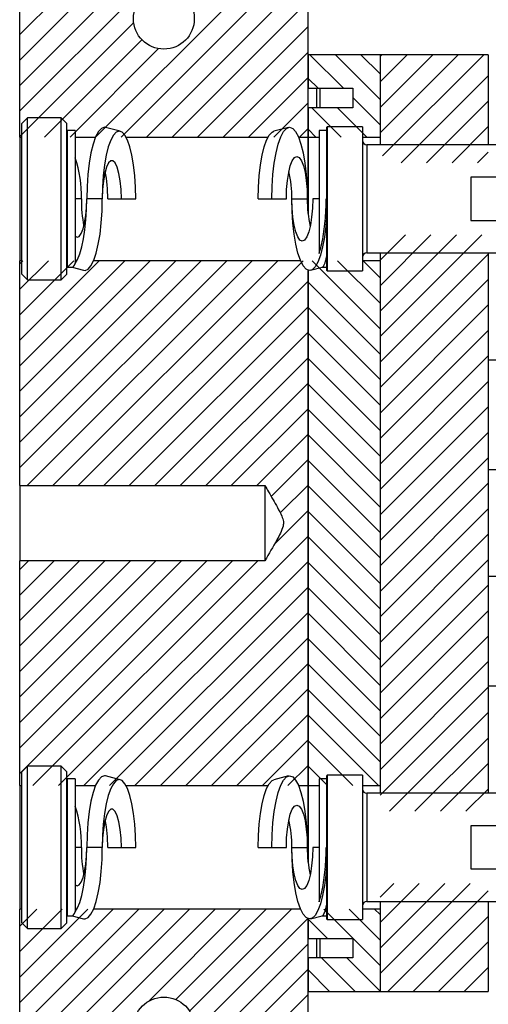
# Model space of a CAD drawing. Header units: inches. Extents: x 1880 to 2363, y -453 to -54.
# Tile 152 of 256: x 1927.01 to 1930.26, y -423.57 to -416.74. Entities that reach past the tile are written whole.
import ezdxf

# ---------------------------------------------------------------- set-up
doc = ezdxf.new("R2010")
doc.units = ezdxf.units.IN
doc.header["$LTSCALE"] = 0.5
doc.header["$MEASUREMENT"] = 0
doc.layers.add('SID-M-F', color=202, linetype='Continuous')
doc.layers.add('SID-M-S', color=105, linetype='Continuous')

msp = doc.modelspace()

# ---------------------------------------------------------------- linework, layer by layer
at = {"layer": 'SID-M-F', "linetype": 'Continuous'}
for p, q in [((1927.01039, -416.84504), (1927.99232, -415.8631)), ((1927.01039, -417.02182), (1928.1691, -415.8631)), ((1927.01039, -417.19859), (1928.34588, -415.8631)), ((1927.01039, -417.37537), (1928.52265, -415.8631)), ((1927.53665, -417.55622), (1929.01039, -416.08248)), ((1927.71342, -417.55622), (1929.01039, -416.25925)), ((1927.8902, -417.55622), (1929.01039, -416.43603)), ((1928.06698, -417.55622), (1929.01039, -416.61281)), ((1927.01039, -417.55215), (1927.80194, -416.76059)), ((1928.24375, -417.55622), (1929.01039, -416.78958)), ((1927.18309, -417.55622), (1927.85841, -416.8809)), ((1927.35987, -417.55622), (1927.97359, -416.94249)), ((1928.42053, -417.55622), (1929.01039, -416.96636)), ((1929.25632, -417.21793), (1929.02356, -416.98517)), ((1929.51039, -417.29522), (1929.20033, -416.98517)), ((1929.51039, -417.11845), (1929.37711, -416.98517)), ((1929.51039, -416.99669), (1929.52191, -416.98517)), ((1929.51039, -417.17347), (1929.69868, -416.98517)), ((1929.51039, -417.35024), (1929.87546, -416.98517)), ((1929.51039, -417.52702), (1930.05224, -416.98517)), ((1929.52766, -417.68652), (1930.22901, -416.98517)), ((1928.59731, -417.55622), (1929.01039, -417.14314)), ((1929.07954, -417.21793), (1929.01039, -417.14878)), ((1929.65597, -417.73499), (1930.26039, -417.13057)), ((1928.77408, -417.55622), (1929.01039, -417.31991)), ((1929.51039, -417.472), (1929.32039, -417.282)), ((1929.83274, -417.73499), (1930.26039, -417.30735)), ((1929.24105, -417.55622), (1929.03724, -417.35241)), ((1929.41783, -417.55622), (1929.21402, -417.35241)), ((1928.95086, -417.55622), (1929.01039, -417.49669)), ((1929.06427, -417.55622), (1929.01039, -417.50233)), ((1930.00952, -417.73499), (1930.26039, -417.48413)), ((1930.1863, -417.73499), (1930.26039, -417.6609)), ((1929.51039, -418.4109), (1929.68595, -418.23534)), ((1929.51039, -418.58768), (1929.86272, -418.23534)), ((1929.51039, -418.76446), (1930.0395, -418.23534)), ((1929.51039, -418.94123), (1930.21628, -418.23534)), ((1927.01039, -418.43603), (1927.0323, -418.41412)), ((1927.01039, -418.61281), (1927.20907, -418.41412)), ((1927.01039, -418.78958), (1927.38585, -418.41412)), ((1927.01039, -418.96636), (1927.56263, -418.41412)), ((1927.01039, -419.14314), (1927.7394, -418.41412)), ((1927.01039, -419.31991), (1927.91618, -418.41412)), ((1927.01039, -419.49669), (1928.09296, -418.41412)), ((1927.01039, -419.67347), (1928.26973, -418.41412)), ((1927.01039, -419.85024), (1928.44651, -418.41412)), ((1927.06314, -419.97427), (1928.62329, -418.41412)), ((1927.23992, -419.97427), (1928.80006, -418.41412)), ((1927.41669, -419.97427), (1928.97684, -418.41412)), ((1929.51039, -418.88621), (1929.03829, -418.41412)), ((1929.51039, -418.70944), (1929.21507, -418.41412)), ((1929.51039, -418.53266), (1929.39185, -418.41412)), ((1929.51039, -419.11801), (1930.26039, -418.36801)), ((1929.51039, -419.29479), (1930.26039, -418.54479)), ((1927.59347, -419.97427), (1929.01039, -418.55735)), ((1929.51039, -419.06299), (1929.01039, -418.56299)), ((1927.77025, -419.97427), (1929.01039, -418.73413)), ((1929.51039, -419.23977), (1929.01039, -418.73977)), ((1929.51039, -419.47156), (1930.26039, -418.72156)), ((1927.94702, -419.97427), (1929.01039, -418.9109)), ((1929.51039, -419.41654), (1929.01039, -418.91654)), ((1929.51039, -419.64834), (1930.26039, -418.89834)), ((1928.1238, -419.97427), (1929.01039, -419.08768)), ((1929.51039, -419.59332), (1929.01039, -419.09332)), ((1929.51039, -419.82512), (1930.26039, -419.07512)), ((1928.30058, -419.97427), (1929.01039, -419.26446)), ((1929.51039, -419.7701), (1929.01039, -419.2701)), ((1929.51039, -420.00189), (1930.26039, -419.25189)), ((1928.47735, -419.97427), (1929.01039, -419.44123)), ((1929.51039, -420.17867), (1930.26039, -419.42867)), ((1929.51039, -419.94687), (1929.01039, -419.44687)), ((1928.65413, -419.97427), (1929.01039, -419.61801)), ((1929.51039, -420.12365), (1929.01039, -419.62365)), ((1929.51039, -420.35545), (1930.26039, -419.60545)), ((1929.51039, -420.53222), (1930.26039, -419.78222)), ((1928.75467, -420.05051), (1929.01039, -419.79479)), ((1929.51039, -420.30043), (1929.01039, -419.80043)), ((1928.81777, -420.16418), (1929.01039, -419.97156)), ((1929.51039, -420.4772), (1929.01039, -419.9772)), ((1929.51039, -420.709), (1930.26039, -419.959)), ((1928.77655, -420.38217), (1929.01039, -420.14834)), ((1929.51039, -420.65398), (1929.01039, -420.15398)), ((1929.51039, -420.88578), (1930.26039, -420.13578)), ((1927.27929, -422.05622), (1929.01039, -420.32512)), ((1929.51039, -420.83076), (1929.01039, -420.33076)), ((1929.51039, -421.06255), (1930.26039, -420.31255)), ((1927.01039, -420.55735), (1927.07167, -420.49607)), ((1927.01039, -420.73413), (1927.24844, -420.49607)), ((1927.01039, -420.9109), (1927.42522, -420.49607)), ((1927.01039, -421.08768), (1927.602, -420.49607)), ((1927.01039, -421.26446), (1927.77877, -420.49607)), ((1927.01039, -421.44123), (1927.95555, -420.49607)), ((1927.01039, -421.61801), (1928.13233, -420.49607)), ((1927.01039, -421.79479), (1928.3091, -420.49607)), ((1927.01039, -421.97156), (1928.48588, -420.49607)), ((1927.10251, -422.05622), (1928.66266, -420.49607)), ((1927.45606, -422.05622), (1929.01039, -420.50189)), ((1929.51039, -421.00753), (1929.01039, -420.50753)), ((1929.51039, -421.23933), (1930.26039, -420.48933)), ((1929.51039, -421.41611), (1930.26039, -420.66611)), ((1927.63284, -422.05622), (1929.01039, -420.67867)), ((1929.51039, -421.18431), (1929.01039, -420.68431)), ((1927.80962, -422.05622), (1929.01039, -420.85545)), ((1929.51039, -421.36109), (1929.01039, -420.86109)), ((1929.51039, -421.59288), (1930.26039, -420.84288)), ((1927.98639, -422.05622), (1929.01039, -421.03222)), ((1929.51039, -421.53786), (1929.01039, -421.03786)), ((1929.51039, -421.76966), (1930.26039, -421.01966)), ((1928.16317, -422.05622), (1929.01039, -421.209)), ((1929.51039, -421.71464), (1929.01039, -421.21464)), ((1929.51039, -421.94644), (1930.26039, -421.19644)), ((1928.33995, -422.05622), (1929.01039, -421.38578)), ((1929.51039, -421.89142), (1929.01039, -421.39142)), ((1929.51039, -422.12321), (1930.26039, -421.37321)), ((1929.57538, -422.23499), (1930.26039, -421.54999)), ((1928.51672, -422.05622), (1929.01039, -421.56255)), ((1929.49841, -422.05622), (1929.01039, -421.56819)), ((1928.6935, -422.05622), (1929.01039, -421.73933)), ((1929.32163, -422.05622), (1929.01039, -421.74497)), ((1929.75216, -422.23499), (1930.26039, -421.72677)), ((1929.92894, -422.23499), (1930.26039, -421.90354)), ((1928.87028, -422.05622), (1929.01039, -421.91611)), ((1929.14486, -422.05622), (1929.01039, -421.92175)), ((1930.10571, -422.23499), (1930.26039, -422.08032)), ((1929.51039, -422.83032), (1929.60536, -422.73534)), ((1929.51039, -423.0071), (1929.78214, -422.73534)), ((1929.51039, -423.18387), (1929.95892, -422.73534)), ((1929.51039, -423.36065), (1930.13569, -422.73534)), ((1929.56265, -423.48517), (1930.26039, -422.78743)), ((1927.01039, -423.03222), (1927.12849, -422.91412)), ((1927.01039, -423.209), (1927.30527, -422.91412)), ((1927.01039, -423.38578), (1927.48204, -422.91412)), ((1927.01039, -423.56255), (1927.65882, -422.91412)), ((1927.01039, -423.73933), (1927.8356, -422.91412)), ((1927.01039, -423.91611), (1928.01237, -422.91412)), ((1927.01039, -424.09288), (1928.18915, -422.91412)), ((1927.01039, -424.26966), (1928.36593, -422.91412)), ((1927.90302, -423.55381), (1928.5427, -422.91412)), ((1928.09247, -423.54113), (1928.71948, -422.91412)), ((1928.18821, -423.62217), (1928.89626, -422.91412)), ((1929.51039, -423.30563), (1929.11888, -422.91412)), ((1929.51039, -423.12885), (1929.29565, -422.91412)), ((1929.51039, -422.95208), (1929.47243, -422.91412)), ((1928.21838, -423.76878), (1929.01039, -422.97677)), ((1929.14591, -423.11793), (1929.01039, -422.98241)), ((1929.73942, -423.48517), (1930.26039, -422.9642)), ((1927.5567, -424.60723), (1929.01039, -423.15354)), ((1929.9162, -423.48517), (1930.26039, -423.14098)), ((1929.33637, -423.48517), (1929.10361, -423.25241)), ((1929.51039, -423.48241), (1929.28039, -423.25241)), ((1927.73347, -424.60723), (1929.01039, -423.33032)), ((1929.15959, -423.48517), (1929.01039, -423.33596)), ((1930.09298, -423.48517), (1930.26039, -423.31776)), ((1927.91025, -424.60723), (1929.01039, -423.5071))]:
    msp.add_line(p, q, dxfattribs=at)
at = {"layer": 'SID-M-S'}
for p, q in [((1927.01039, -417.55622), (1927.01039, -415.8631)), ((1929.01039, -417.55622), (1929.01039, -416.02257)), ((1929.01039, -416.98517), (1929.01039, -417.21793)), ((1929.51039, -416.98517), (1929.01039, -416.98517)), ((1929.51039, -416.98517), (1929.51039, -417.61017)), ((1930.26039, -416.98517), (1929.51039, -416.98517)), ((1929.51039, -416.98517), (1929.51039, -417.55622)), ((1930.26039, -416.98517), (1930.26039, -417.61017)), ((1929.01039, -417.21793), (1929.32039, -417.21793)), ((1929.07039, -417.35241), (1929.07039, -417.21793)), ((1929.09539, -417.35241), (1929.09539, -417.21793)), ((1929.32039, -417.21793), (1929.32039, -417.35241)), ((1929.32039, -417.35241), (1929.01039, -417.35241)), ((1929.01039, -417.35241), (1929.01039, -417.55622)), ((1927.06444, -417.42267), (1927.02539, -417.46172)), ((1927.02539, -418.50862), (1927.02539, -417.46172)), ((1927.29884, -417.42267), (1927.06444, -417.42267)), ((1927.06444, -418.54767), (1927.06444, -417.42267)), ((1927.33789, -417.46172), (1927.29884, -417.42267)), ((1927.29884, -418.54767), (1927.29884, -417.42267)), ((1927.33789, -418.50862), (1927.33789, -417.46172)), ((1927.39439, -417.51017), (1927.34039, -417.51017)), ((1927.34039, -417.51017), (1927.34039, -418.46017)), ((1927.39439, -417.51017), (1927.39439, -418.43317)), ((1927.55631, -417.51816), (1927.53688, -417.55478)), ((1927.57701, -417.49574), (1927.55631, -417.51816)), ((1927.59837, -417.48819), (1927.57701, -417.49574)), ((1927.60639, -417.48925), (1927.59837, -417.48819)), ((1927.70735, -417.51592), (1927.60639, -417.48925)), ((1927.67955, -417.52206), (1927.65996, -417.54328)), ((1927.69976, -417.51492), (1927.67955, -417.52206)), ((1927.71996, -417.52206), (1927.69976, -417.51492)), ((1927.73956, -417.54328), (1927.71996, -417.52206)), ((1928.74122, -417.54328), (1928.76081, -417.52206)), ((1928.76081, -417.52206), (1928.77343, -417.51592)), ((1928.87438, -417.48925), (1928.77343, -417.51592)), ((1928.82091, -417.55478), (1928.84034, -417.51816)), ((1928.84034, -417.51816), (1928.86105, -417.49574)), ((1928.86105, -417.49574), (1928.8824, -417.48819)), ((1928.8824, -417.48819), (1928.90376, -417.49574)), ((1928.90376, -417.49574), (1928.92447, -417.51816)), ((1928.92447, -417.51816), (1928.9439, -417.55478)), ((1929.13889, -417.51017), (1929.08639, -417.51017)), ((1929.08639, -417.51017), (1929.08639, -418.36366)), ((1929.14389, -417.48517), (1929.13889, -417.49017)), ((1929.13889, -417.49017), (1929.13889, -417.98517)), ((1929.38889, -417.48517), (1929.14389, -417.48517)), ((1929.14389, -417.48517), (1929.14389, -417.98517)), ((1929.38889, -417.48517), (1929.38889, -417.98517)), ((1927.01039, -417.55622), (1927.02539, -417.55622)), ((1927.01039, -417.55622), (1927.01039, -418.41412)), ((1927.33789, -417.55622), (1927.34039, -417.55622)), ((1927.39439, -417.55622), (1927.53626, -417.55622)), ((1927.53688, -417.55478), (1927.51932, -417.60446)), ((1927.64157, -417.57792), (1927.62496, -417.62494)), ((1927.65996, -417.54328), (1927.64157, -417.57792)), ((1927.75794, -417.57792), (1927.73956, -417.54328)), ((1927.74744, -417.55622), (1928.73333, -417.55622)), ((1927.77456, -417.62494), (1927.75794, -417.57792)), ((1928.70622, -417.62494), (1928.72283, -417.57792)), ((1928.72283, -417.57792), (1928.74122, -417.54328)), ((1928.80335, -417.60446), (1928.82091, -417.55478)), ((1928.9439, -417.55478), (1928.96146, -417.60446)), ((1928.94451, -417.55622), (1929.01039, -417.55622)), ((1929.01039, -418.08701), (1929.01039, -417.55622)), ((1929.01039, -417.55622), (1929.08639, -417.55622)), ((1929.01039, -417.55622), (1929.01039, -418.08701)), ((1929.38889, -417.55622), (1929.51039, -417.55622)), ((1927.50416, -417.66572), (1927.49186, -417.73668)), ((1927.51932, -417.60446), (1927.50416, -417.66572)), ((1927.62496, -417.62494), (1927.61061, -417.6829)), ((1927.7889, -417.6829), (1927.77456, -417.62494)), ((1928.69187, -417.6829), (1928.70622, -417.62494)), ((1928.7759, -417.73668), (1928.78819, -417.66572)), ((1928.78819, -417.66572), (1928.80335, -417.60446)), ((1928.96146, -417.60446), (1928.97661, -417.66572)), ((1928.97661, -417.66572), (1928.98891, -417.73668)), ((1930.63889, -417.61017), (1929.41889, -417.61017)), ((1929.41889, -417.61017), (1929.41889, -417.98517)), ((1927.61061, -417.6829), (1927.59898, -417.75004)), ((1927.62599, -417.73572), (1927.6119, -417.76561)), ((1927.64145, -417.72033), (1927.62599, -417.73572)), ((1927.65736, -417.72033), (1927.64145, -417.72033)), ((1927.67282, -417.73572), (1927.65736, -417.72033)), ((1927.68691, -417.76561), (1927.67282, -417.73572)), ((1927.80053, -417.75004), (1927.7889, -417.6829)), ((1928.68024, -417.75004), (1928.69187, -417.6829)), ((1928.88747, -417.7557), (1928.90124, -417.72073)), ((1928.90124, -417.72073), (1928.91659, -417.69902)), ((1928.91659, -417.69902), (1928.93276, -417.69166)), ((1928.93276, -417.69166), (1928.94892, -417.69902)), ((1928.94892, -417.69902), (1928.96427, -417.72073)), ((1928.96427, -417.72073), (1928.97804, -417.7557)), ((1927.49186, -417.73668), (1927.4828, -417.81519)), ((1927.59898, -417.75004), (1927.5904, -417.82433)), ((1927.6119, -417.76561), (1927.59999, -417.80826)), ((1927.69882, -417.80826), (1927.68691, -417.76561)), ((1927.80911, -417.82433), (1927.80053, -417.75004)), ((1928.67167, -417.82433), (1928.68024, -417.75004)), ((1928.76684, -417.81519), (1928.7759, -417.73668)), ((1928.86732, -417.85782), (1928.87597, -417.80217)), ((1928.87597, -417.80217), (1928.88747, -417.7557)), ((1928.97804, -417.7557), (1928.98954, -417.80217)), ((1928.98891, -417.73668), (1928.99797, -417.81519)), ((1928.98954, -417.80217), (1928.99819, -417.85782)), ((1927.4828, -417.81519), (1927.47726, -417.89887)), ((1927.5904, -417.82433), (1927.58515, -417.90351)), ((1927.59095, -417.86119), (1927.58531, -417.92132)), ((1927.59999, -417.80826), (1927.59095, -417.86119)), ((1927.70786, -417.86119), (1927.69882, -417.80826)), ((1927.7135, -417.92132), (1927.70786, -417.86119)), ((1927.81436, -417.90351), (1927.80911, -417.82433)), ((1928.66642, -417.90351), (1928.67167, -417.82433)), ((1928.76129, -417.89887), (1928.76684, -417.81519)), ((1928.86194, -417.91986), (1928.86732, -417.85782)), ((1928.99797, -417.81519), (1929.00352, -417.89887)), ((1928.99819, -417.85782), (1929.00357, -417.91986)), ((1930.63889, -417.8353), (1930.13889, -417.8353)), ((1930.13889, -417.8353), (1930.13889, -418.13504)), ((1927.47726, -417.89887), (1927.47539, -417.98517)), ((1927.58515, -417.90351), (1927.58339, -417.98517)), ((1927.58531, -417.92132), (1927.58339, -417.98517)), ((1927.71542, -417.98517), (1927.7135, -417.92132)), ((1927.81612, -417.98517), (1927.81436, -417.90351)), ((1928.66465, -417.98517), (1928.66642, -417.90351)), ((1928.75942, -417.98517), (1928.76129, -417.89887)), ((1928.86012, -417.98517), (1928.86194, -417.91986)), ((1929.00352, -417.89887), (1929.00539, -417.98517)), ((1929.00357, -417.91986), (1929.00539, -417.98517)), ((1927.43812, -417.98517), (1927.39439, -417.98517)), ((1927.47372, -418.04468), (1927.47539, -417.98517)), ((1927.47394, -418.05904), (1927.47539, -417.98517)), ((1927.58339, -417.98517), (1927.47539, -417.98517)), ((1927.58158, -418.07016), (1927.58339, -417.98517)), ((1927.62065, -417.98517), (1927.71542, -417.98517)), ((1927.71542, -417.98517), (1927.81612, -417.98517)), ((1928.66465, -417.98517), (1928.75942, -417.98517)), ((1928.75942, -417.98517), (1928.86012, -417.98517)), ((1928.89739, -417.98517), (1929.00539, -417.98517)), ((1928.8992, -418.07016), (1928.89739, -417.98517)), ((1928.89921, -418.05048), (1928.89739, -417.98517)), ((1929.04265, -417.98517), (1929.04083, -418.05048)), ((1929.08639, -417.98517), (1929.04265, -417.98517)), ((1929.13889, -417.98517), (1929.13623, -417.98517)), ((1929.13889, -417.98517), (1929.13889, -418.48017)), ((1929.14039, -417.98517), (1929.14039, -418.09362)), ((1929.14389, -417.98517), (1929.14389, -418.48517)), ((1929.38889, -417.98517), (1929.38889, -418.48517)), ((1929.41889, -417.98517), (1929.41889, -418.36017)), ((1927.46882, -418.10119), (1927.47372, -418.04468)), ((1927.46964, -418.13108), (1927.47394, -418.05904)), ((1927.57619, -418.15264), (1927.58158, -418.07016)), ((1928.90458, -418.15264), (1928.8992, -418.07016)), ((1928.90458, -418.11252), (1928.89921, -418.05048)), ((1929.04083, -418.05048), (1929.03546, -418.11252)), ((1927.46091, -418.15186), (1927.46882, -418.10119)), ((1927.4626, -418.19949), (1927.46964, -418.13108)), ((1928.91323, -418.16817), (1928.90458, -418.11252)), ((1929.03546, -418.11252), (1929.0268, -418.16817)), ((1929.13889, -418.1178), (1929.13403, -418.17497)), ((1930.13889, -418.13504), (1930.63889, -418.13504)), ((1927.43784, -418.22586), (1927.45041, -418.19412)), ((1927.45041, -418.19412), (1927.46091, -418.15186)), ((1927.45298, -418.26259), (1927.4626, -418.19949)), ((1927.5674, -418.23019), (1927.57619, -418.15264)), ((1928.91337, -418.23019), (1928.90458, -418.15264)), ((1928.92473, -418.21464), (1928.91323, -418.16817)), ((1929.0268, -418.16817), (1929.0153, -418.21464)), ((1929.13403, -418.17497), (1929.12432, -418.25072)), ((1927.39439, -418.24499), (1927.40911, -418.25195)), ((1927.40911, -418.25195), (1927.42384, -418.24546)), ((1927.42384, -418.24546), (1927.43784, -418.22586)), ((1927.44103, -418.31879), (1927.45298, -418.26259)), ((1927.55545, -418.30053), (1927.5674, -418.23019)), ((1928.92532, -418.30053), (1928.91337, -418.23019)), ((1928.9385, -418.24961), (1928.92473, -418.21464)), ((1928.95386, -418.27132), (1928.9385, -418.24961)), ((1928.97002, -418.27867), (1928.95386, -418.27132)), ((1928.98618, -418.27132), (1928.97002, -418.27867)), ((1929.00153, -418.24961), (1928.98618, -418.27132)), ((1929.0153, -418.21464), (1929.00153, -418.24961)), ((1929.12432, -418.25072), (1929.11155, -418.31865)), ((1927.42704, -418.36671), (1927.44103, -418.31879)), ((1927.54071, -418.36157), (1927.55545, -418.30053)), ((1928.94006, -418.36157), (1928.92532, -418.30053)), ((1929.11155, -418.31865), (1929.0961, -418.37675)), ((1927.01039, -419.97427), (1927.01039, -418.41412)), ((1927.02539, -418.41412), (1927.01039, -418.41412)), ((1927.34039, -418.41412), (1927.33789, -418.41412)), ((1927.39439, -418.43317), (1927.41136, -418.40516)), ((1927.41136, -418.40516), (1927.42704, -418.36671)), ((1927.50462, -418.44891), (1927.5236, -418.41152)), ((1928.95826, -418.41412), (1927.52251, -418.41412)), ((1927.5236, -418.41152), (1927.54071, -418.36157)), ((1928.95718, -418.41152), (1928.94006, -418.36157)), ((1928.97615, -418.44891), (1928.95718, -418.41152)), ((1929.0961, -418.37675), (1929.07841, -418.42331)), ((1929.51039, -418.41412), (1929.38889, -418.41412)), ((1929.41889, -418.36017), (1930.63889, -418.36017)), ((1929.51039, -418.36017), (1929.51039, -422.11017)), ((1929.51039, -418.41412), (1929.51039, -422.05622)), ((1930.26039, -418.36017), (1930.26039, -422.11017)), ((1927.34039, -418.46017), (1927.37423, -418.46017)), ((1927.37321, -418.46017), (1927.45238, -418.48108)), ((1927.45238, -418.48108), (1927.46337, -418.482)), ((1927.46337, -418.482), (1927.48435, -418.47263)), ((1927.48435, -418.47263), (1927.50462, -418.44891)), ((1928.99643, -418.47263), (1928.97615, -418.44891)), ((1929.01741, -418.482), (1928.99643, -418.47263)), ((1929.01039, -418.4805), (1929.01039, -422.05622)), ((1929.01039, -422.05622), (1929.01039, -418.4805)), ((1929.03848, -418.47673), (1929.01741, -418.482)), ((1929.02839, -418.48108), (1929.10859, -418.4599)), ((1929.05901, -418.45697), (1929.03848, -418.47673)), ((1929.07841, -418.42331), (1929.05901, -418.45697)), ((1929.10757, -418.46017), (1929.13889, -418.46017)), ((1929.13889, -418.48017), (1929.14389, -418.48517)), ((1929.14389, -418.48517), (1929.38889, -418.48517)), ((1927.02539, -418.50862), (1927.06444, -418.54767)), ((1927.06444, -418.54767), (1927.29884, -418.54767)), ((1927.29884, -418.54767), (1927.33789, -418.50862)), ((1930.36039, -419.10517), (1930.26039, -419.10517)), ((1930.38889, -419.86517), (1930.26039, -419.86517)), ((1927.01039, -419.97427), (1928.71039, -419.97427)), ((1927.01039, -419.97427), (1927.01039, -420.49607)), ((1928.71039, -419.97427), (1928.71039, -420.49607)), ((1927.01039, -422.05622), (1927.01039, -420.49607)), ((1928.71039, -420.49607), (1927.01039, -420.49607)), ((1930.38889, -420.60517), (1930.26039, -420.60517)), ((1930.26039, -421.36517), (1930.36039, -421.36517)), ((1927.06444, -421.92267), (1927.02539, -421.96172)), ((1927.02539, -423.00862), (1927.02539, -421.96172)), ((1927.29884, -421.92267), (1927.06444, -421.92267)), ((1927.06444, -423.04767), (1927.06444, -421.92267)), ((1927.33789, -421.96172), (1927.29884, -421.92267)), ((1927.29884, -423.04767), (1927.29884, -421.92267)), ((1927.33789, -423.00862), (1927.33789, -421.96172)), ((1927.39439, -422.01017), (1927.34039, -422.01017)), ((1927.34039, -422.01017), (1927.34039, -422.96017)), ((1927.39439, -422.01017), (1927.39439, -422.93317)), ((1927.55631, -422.01816), (1927.53688, -422.05478)), ((1927.57701, -421.99574), (1927.55631, -422.01816)), ((1927.59837, -421.98819), (1927.57701, -421.99574)), ((1927.60639, -421.98925), (1927.59837, -421.98819)), ((1927.70735, -422.01592), (1927.60639, -421.98925)), ((1927.67955, -422.02206), (1927.65996, -422.04328)), ((1927.69976, -422.01492), (1927.67955, -422.02206)), ((1927.71996, -422.02206), (1927.69976, -422.01492)), ((1927.73956, -422.04328), (1927.71996, -422.02206)), ((1928.74122, -422.04328), (1928.76081, -422.02206)), ((1928.76081, -422.02206), (1928.77343, -422.01592)), ((1928.87438, -421.98925), (1928.77343, -422.01592)), ((1928.82091, -422.05478), (1928.84034, -422.01816)), ((1928.84034, -422.01816), (1928.86105, -421.99574)), ((1928.86105, -421.99574), (1928.8824, -421.98819)), ((1928.8824, -421.98819), (1928.90376, -421.99574)), ((1928.90376, -421.99574), (1928.92447, -422.01816)), ((1928.92447, -422.01816), (1928.9439, -422.05478)), ((1929.13889, -422.01017), (1929.08639, -422.01017)), ((1929.08639, -422.01017), (1929.08639, -422.86366)), ((1929.14389, -421.98517), (1929.13889, -421.99017)), ((1929.13889, -421.99017), (1929.13889, -422.48517)), ((1929.38889, -421.98517), (1929.14389, -421.98517)), ((1929.14389, -421.98517), (1929.14389, -422.48517)), ((1929.38889, -421.98517), (1929.38889, -422.48517)), ((1927.01039, -422.05622), (1927.02539, -422.05622)), ((1927.01039, -422.05622), (1927.01039, -422.91412)), ((1927.33789, -422.05622), (1927.34039, -422.05622)), ((1927.39439, -422.05622), (1927.53626, -422.05622)), ((1927.51932, -422.10446), (1927.50416, -422.16572)), ((1927.53688, -422.05478), (1927.51932, -422.10446)), ((1927.64157, -422.07792), (1927.62496, -422.12494)), ((1927.65996, -422.04328), (1927.64157, -422.07792)), ((1927.75794, -422.07792), (1927.73956, -422.04328)), ((1927.74744, -422.05622), (1928.73333, -422.05622)), ((1927.77456, -422.12494), (1927.75794, -422.07792)), ((1928.70622, -422.12494), (1928.72283, -422.07792)), ((1928.72283, -422.07792), (1928.74122, -422.04328)), ((1928.78819, -422.16572), (1928.80335, -422.10446)), ((1928.80335, -422.10446), (1928.82091, -422.05478)), ((1928.9439, -422.05478), (1928.96146, -422.10446)), ((1928.94451, -422.05622), (1929.01039, -422.05622)), ((1928.96146, -422.10446), (1928.97661, -422.16572)), ((1929.01039, -422.05622), (1929.08639, -422.05622)), ((1929.01039, -422.58701), (1929.01039, -422.05622)), ((1929.01039, -422.05622), (1929.01039, -422.58701)), ((1929.38889, -422.05622), (1929.51039, -422.05622)), ((1927.50416, -422.16572), (1927.49186, -422.23668)), ((1927.62496, -422.12494), (1927.61061, -422.1829)), ((1927.7889, -422.1829), (1927.77456, -422.12494)), ((1928.69187, -422.1829), (1928.70622, -422.12494)), ((1928.7759, -422.23668), (1928.78819, -422.16572)), ((1928.97661, -422.16572), (1928.98891, -422.23668)), ((1930.63889, -422.11017), (1929.41889, -422.11017)), ((1929.41889, -422.11017), (1929.41889, -422.48517)), ((1927.49186, -422.23668), (1927.4828, -422.31519)), ((1927.61061, -422.1829), (1927.59898, -422.25004)), ((1927.62599, -422.23572), (1927.6119, -422.26561)), ((1927.64145, -422.22033), (1927.62599, -422.23572)), ((1927.65736, -422.22033), (1927.64145, -422.22033)), ((1927.67282, -422.23572), (1927.65736, -422.22033)), ((1927.68691, -422.26561), (1927.67282, -422.23572)), ((1927.80053, -422.25004), (1927.7889, -422.1829)), ((1928.68024, -422.25004), (1928.69187, -422.1829)), ((1928.76684, -422.31519), (1928.7759, -422.23668)), ((1928.88747, -422.2557), (1928.90124, -422.22073)), ((1928.90124, -422.22073), (1928.91659, -422.19902)), ((1928.91659, -422.19902), (1928.93276, -422.19166)), ((1928.93276, -422.19166), (1928.94892, -422.19902)), ((1928.94892, -422.19902), (1928.96427, -422.22073)), ((1928.96427, -422.22073), (1928.97804, -422.2557)), ((1928.98891, -422.23668), (1928.99797, -422.31519)), ((1927.59898, -422.25004), (1927.5904, -422.32433)), ((1927.59999, -422.30826), (1927.59095, -422.36119)), ((1927.6119, -422.26561), (1927.59999, -422.30826)), ((1927.69882, -422.30826), (1927.68691, -422.26561)), ((1927.70786, -422.36119), (1927.69882, -422.30826)), ((1927.80911, -422.32433), (1927.80053, -422.25004)), ((1928.67167, -422.32433), (1928.68024, -422.25004)), ((1928.86732, -422.35782), (1928.87597, -422.30217)), ((1928.87597, -422.30217), (1928.88747, -422.2557)), ((1928.97804, -422.2557), (1928.98954, -422.30217)), ((1928.98954, -422.30217), (1928.99819, -422.35782)), ((1927.4828, -422.31519), (1927.47726, -422.39887)), ((1927.5904, -422.32433), (1927.58515, -422.40351)), ((1927.59095, -422.36119), (1927.58531, -422.42132)), ((1927.7135, -422.42132), (1927.70786, -422.36119)), ((1927.81436, -422.40351), (1927.80911, -422.32433)), ((1928.66642, -422.40351), (1928.67167, -422.32433)), ((1928.76129, -422.39887), (1928.76684, -422.31519)), ((1928.86194, -422.41986), (1928.86732, -422.35782)), ((1928.99797, -422.31519), (1929.00352, -422.39887)), ((1928.99819, -422.35782), (1929.00357, -422.41986)), ((1930.63889, -422.3353), (1930.13889, -422.3353)), ((1930.13889, -422.3353), (1930.13889, -422.63504)), ((1927.47726, -422.39887), (1927.47539, -422.48517)), ((1927.58515, -422.40351), (1927.58339, -422.48517)), ((1927.58531, -422.42132), (1927.58339, -422.48517)), ((1927.71542, -422.48517), (1927.7135, -422.42132)), ((1927.81612, -422.48517), (1927.81436, -422.40351)), ((1928.66465, -422.48517), (1928.66642, -422.40351)), ((1928.75942, -422.48517), (1928.76129, -422.39887)), ((1928.86012, -422.48517), (1928.86194, -422.41986)), ((1929.00352, -422.39887), (1929.00539, -422.48517)), ((1929.00357, -422.41986), (1929.00539, -422.48517)), ((1927.43812, -422.48517), (1927.39439, -422.48517)), ((1927.47372, -422.54468), (1927.47539, -422.48517)), ((1927.47394, -422.55904), (1927.47539, -422.48517)), ((1927.58339, -422.48517), (1927.47539, -422.48517)), ((1927.58158, -422.57016), (1927.58339, -422.48517)), ((1927.62065, -422.48517), (1927.71542, -422.48517)), ((1927.71542, -422.48517), (1927.81612, -422.48517)), ((1928.66465, -422.48517), (1928.75942, -422.48517)), ((1928.75942, -422.48517), (1928.86012, -422.48517)), ((1928.89739, -422.48517), (1929.00539, -422.48517)), ((1928.8992, -422.57016), (1928.89739, -422.48517)), ((1928.89921, -422.55048), (1928.89739, -422.48517)), ((1929.04265, -422.48517), (1929.04083, -422.55048)), ((1929.08639, -422.48517), (1929.04265, -422.48517)), ((1929.13889, -422.48517), (1929.13623, -422.48517)), ((1929.13889, -422.48517), (1929.13889, -422.98017)), ((1929.14039, -422.48517), (1929.14039, -422.59362)), ((1929.14389, -422.48517), (1929.14389, -422.98517)), ((1929.38889, -422.48517), (1929.38889, -422.98517)), ((1929.41889, -422.48517), (1929.41889, -422.86017)), ((1927.46882, -422.60119), (1927.47372, -422.54468)), ((1927.46964, -422.63108), (1927.47394, -422.55904)), ((1927.57619, -422.65264), (1927.58158, -422.57016)), ((1928.90458, -422.65264), (1928.8992, -422.57016)), ((1928.90458, -422.61252), (1928.89921, -422.55048)), ((1929.04083, -422.55048), (1929.03546, -422.61252)), ((1927.45041, -422.69412), (1927.46091, -422.65186)), ((1927.46091, -422.65186), (1927.46882, -422.60119)), ((1927.4626, -422.69949), (1927.46964, -422.63108)), ((1927.5674, -422.73019), (1927.57619, -422.65264)), ((1928.91323, -422.66817), (1928.90458, -422.61252)), ((1928.91337, -422.73019), (1928.90458, -422.65264)), ((1929.03546, -422.61252), (1929.0268, -422.66817)), ((1929.13889, -422.6178), (1929.13403, -422.67497)), ((1930.13889, -422.63504), (1930.63889, -422.63504)), ((1927.43784, -422.72586), (1927.45041, -422.69412)), ((1927.45298, -422.76259), (1927.4626, -422.69949)), ((1928.92473, -422.71464), (1928.91323, -422.66817)), ((1928.9385, -422.74961), (1928.92473, -422.71464)), ((1929.0153, -422.71464), (1929.00153, -422.74961)), ((1929.0268, -422.66817), (1929.0153, -422.71464)), ((1929.13403, -422.67497), (1929.12432, -422.75072)), ((1927.39439, -422.74499), (1927.40911, -422.75195)), ((1927.40911, -422.75195), (1927.42384, -422.74546)), ((1927.42384, -422.74546), (1927.43784, -422.72586)), ((1927.44103, -422.81879), (1927.45298, -422.76259)), ((1927.55545, -422.80053), (1927.5674, -422.73019)), ((1928.92532, -422.80053), (1928.91337, -422.73019)), ((1928.95386, -422.77132), (1928.9385, -422.74961)), ((1928.97002, -422.77867), (1928.95386, -422.77132)), ((1928.98618, -422.77132), (1928.97002, -422.77867)), ((1929.00153, -422.74961), (1928.98618, -422.77132)), ((1929.12432, -422.75072), (1929.11155, -422.81865)), ((1927.42704, -422.86671), (1927.44103, -422.81879)), ((1927.54071, -422.86157), (1927.55545, -422.80053)), ((1928.94006, -422.86157), (1928.92532, -422.80053)), ((1929.11155, -422.81865), (1929.0961, -422.87675)), ((1929.41889, -422.86017), (1930.63889, -422.86017)), ((1929.51039, -422.86017), (1929.51039, -423.48517)), ((1930.26039, -422.86017), (1930.26039, -423.48517)), ((1927.02539, -422.91412), (1927.01039, -422.91412)), ((1927.01039, -424.60723), (1927.01039, -422.91412)), ((1927.34039, -422.91412), (1927.33789, -422.91412)), ((1927.39439, -422.93317), (1927.41136, -422.90516)), ((1927.41136, -422.90516), (1927.42704, -422.86671)), ((1927.50462, -422.94891), (1927.5236, -422.91152)), ((1928.95826, -422.91412), (1927.52251, -422.91412)), ((1927.5236, -422.91152), (1927.54071, -422.86157)), ((1928.95718, -422.91152), (1928.94006, -422.86157)), ((1928.97615, -422.94891), (1928.95718, -422.91152)), ((1929.07841, -422.92331), (1929.05901, -422.95697)), ((1929.0961, -422.87675), (1929.07841, -422.92331)), ((1929.51039, -422.91412), (1929.38889, -422.91412)), ((1929.51039, -422.91412), (1929.51039, -423.48517)), ((1927.34039, -422.96017), (1927.37423, -422.96017)), ((1927.37321, -422.96017), (1927.45238, -422.98108)), ((1927.45238, -422.98108), (1927.46337, -422.982)), ((1927.46337, -422.982), (1927.48435, -422.97263)), ((1927.48435, -422.97263), (1927.50462, -422.94891)), ((1928.99643, -422.97263), (1928.97615, -422.94891)), ((1929.01741, -422.982), (1928.99643, -422.97263)), ((1929.01039, -422.9805), (1929.01039, -423.11793)), ((1929.01039, -424.44777), (1929.01039, -422.9805)), ((1929.03848, -422.97673), (1929.01741, -422.982)), ((1929.02839, -422.98108), (1929.10859, -422.9599)), ((1929.05901, -422.95697), (1929.03848, -422.97673)), ((1929.10757, -422.96017), (1929.13889, -422.96017)), ((1929.13889, -422.98017), (1929.14389, -422.98517)), ((1929.14389, -422.98517), (1929.38889, -422.98517)), ((1927.02539, -423.00862), (1927.06444, -423.04767)), ((1927.06444, -423.04767), (1927.29884, -423.04767)), ((1927.29884, -423.04767), (1927.33789, -423.00862)), ((1929.01039, -423.11793), (1929.32039, -423.11793)), ((1929.07039, -423.25241), (1929.07039, -423.11793)), ((1929.09539, -423.25241), (1929.09539, -423.11793)), ((1929.32039, -423.11793), (1929.32039, -423.25241)), ((1929.01039, -423.25241), (1929.01039, -423.48517)), ((1929.32039, -423.25241), (1929.01039, -423.25241)), ((1929.01039, -423.48517), (1929.51039, -423.48517)), ((1929.51039, -423.48517), (1930.26039, -423.48517))]:
    msp.add_line(p, q, dxfattribs=at)
for centre in [(1928.01039, -416.73517), (1928.01039, -423.73517)]:
    msp.add_circle(centre, 0.21095, dxfattribs=at)
for centre, radius, start, end in [((1929.41889, -417.58017), 0.03, 180, 270), ((1926.7001, -417.95239), 0.73875, 357.456696, 19.980122), ((1926.70113, -417.97302), 0.9196, 359.242812, 11.194483), ((1928.11048, -417.9707), 0.78704, 358.946423, 12.937794), ((1928.35764, -417.99732), 0.9196, 179.242812, 191.194483), ((1929.8047, -417.99835), 0.79943, 179.05538, 192.828838), ((1929.41889, -418.39017), 0.03, 90, 180), ((1929.41889, -422.08017), 0.03, 180, 270), ((1926.7001, -422.45239), 0.73875, 357.456696, 19.980122), ((1926.70113, -422.47302), 0.9196, 359.242812, 11.194483), ((1928.11048, -422.4707), 0.78704, 358.946423, 12.937794), ((1928.35764, -422.49732), 0.9196, 179.242812, 191.194483), ((1929.8047, -422.49835), 0.79943, 179.05538, 192.828838), ((1929.41889, -422.89017), 0.03, 90, 180)]:
    msp.add_arc(centre, radius, start, end, dxfattribs=at)
for centre, start_param, end_param in [((1929.10655, -417.98517), 3.1753147, 3.7040081), ((1927.37423, -417.98517), 3.1415927, 3.4803664), ((1929.10655, -422.48517), 3.1753147, 3.7040081), ((1927.37423, -422.48517), 3.1415927, 3.4803664)]:
    msp.add_ellipse(centre, major_axis=(0, 0.475), ratio=0.1277027, start_param=start_param, end_param=end_param, dxfattribs=at)
for points, knots in [([(1929.08639, -418.36366), (1929.09168, -418.34675), (1929.10243, -418.31243), (1929.11558, -418.24872), (1929.12598, -418.17726), (1929.13429, -418.08954), (1929.13552, -418.02354), (1929.13623, -417.98517)], [0, 0, 0, 0, 0.1825208, 0.3703479, 0.5521776, 0.7396236, 1, 1, 1, 1]), ([(1928.71039, -419.97427), (1928.7191, -419.98906), (1928.74897, -420.03979), (1928.78975, -420.11006), (1928.82565, -420.17769), (1928.84136, -420.22138), (1928.83849, -420.263), (1928.81896, -420.30491), (1928.77639, -420.38485), (1928.73886, -420.44809), (1928.71039, -420.49607)], [0, 0, 0, 0, 0.0879185, 0.3014022, 0.4153785, 0.4808421, 0.5352594, 0.6239329, 0.7147193, 1, 1, 1, 1]), ([(1929.08639, -422.86366), (1929.09168, -422.84675), (1929.10243, -422.81243), (1929.11558, -422.74872), (1929.12598, -422.67726), (1929.13429, -422.58954), (1929.13552, -422.52354), (1929.13623, -422.48517)], [0, 0, 0, 0, 0.1825208, 0.3703479, 0.5521776, 0.7396236, 1, 1, 1, 1])]:
    msp.add_open_spline(points, degree=3, knots=knots, dxfattribs=at)

doc.saveas('drawing.dxf')
